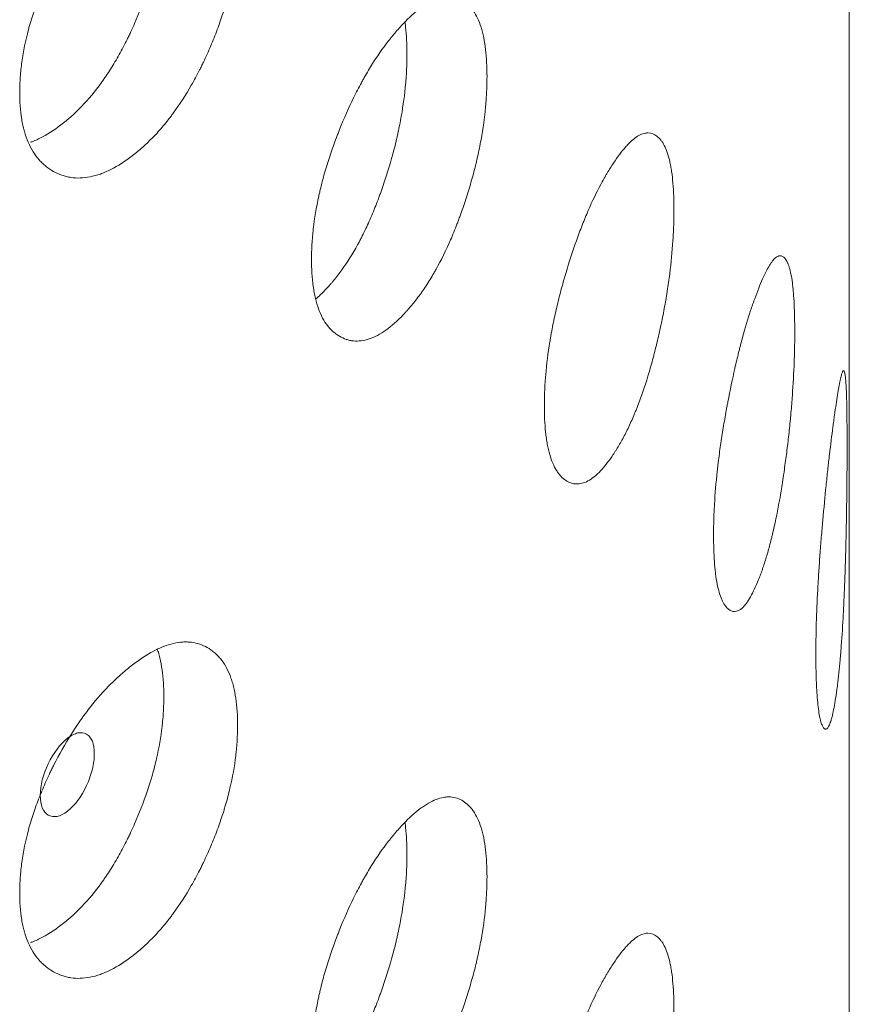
# Model space of a CAD drawing. Header units: millimetres. Extents: x 4 to 1188, y 1 to 840.
# Tile 175 of 210: x 974.29 to 976.95, y 213.83 to 216.99. Entities that reach past the tile are written whole.
import ezdxf

# ---------------------------------------------------------------- set-up
doc = ezdxf.new("R2010")
doc.units = ezdxf.units.MM
doc.layers.add('1', color=7, linetype='Continuous')

msp = doc.modelspace()

# ---------------------------------------------------------------- linework, layer by layer
at = {"layer": '1', "color": 154, "linetype": 'Continuous', "lineweight": 13}
msp.add_line((976.9478, 114.1452), (976.9478, 228.5713), dxfattribs=at)
for points, knots in [([(974.9855, 217.2926), (974.9855, 217.2906), (974.9855, 217.2887), (974.9855, 217.2848), (974.9854, 217.2789), (974.9851, 217.265), (974.9842, 217.2449), (974.983, 217.2284), (974.9819, 217.2158), (974.9815, 217.2116), (974.9806, 217.2032), (974.9801, 217.199), (974.9756, 217.161), (974.9695, 217.1265), (974.957, 217.0736), (974.9523, 217.0558), (974.9458, 217.0333), (974.9444, 217.0288), (974.9416, 217.0198), (974.9374, 217.0063), (974.9329, 216.9929), (974.9237, 216.9662), (974.9171, 216.9485), (974.9065, 216.9223), (974.9029, 216.9136), (974.8955, 216.8962), (974.8917, 216.8876), (974.884, 216.8704), (974.88, 216.8618), (974.8739, 216.849), (974.8718, 216.8447), (974.8677, 216.8363), (974.8656, 216.8321), (974.855, 216.8112), (974.8462, 216.7949), (974.819, 216.7473), (974.7997, 216.7172), (974.7763, 216.6855), (974.7737, 216.682), (974.7685, 216.6751), (974.7606, 216.665), (974.7526, 216.6552), (974.7366, 216.6362), (974.7258, 216.6242), (974.7038, 216.6016), (974.6927, 216.5909), (974.6758, 216.5759), (974.6702, 216.571), (974.6616, 216.564), (974.6588, 216.5617), (974.653, 216.5571), (974.6502, 216.5549), (974.6245, 216.5352), (974.6017, 216.5205), (974.5677, 216.5034), (974.5565, 216.4985), (974.534, 216.4904), (974.523, 216.4874), (974.4907, 216.481), (974.4651, 216.4803), (974.4409, 216.4852), (974.4314, 216.4876), (974.4267, 216.489), (974.4128, 216.4938), (974.404, 216.4978), (974.387, 216.5072), (974.3788, 216.5127), (974.3671, 216.522), (974.3614, 216.5269), (974.356, 216.5324), (974.3524, 216.5361), (974.3506, 216.538), (974.335, 216.5557), (974.3233, 216.5744), (974.3093, 216.6069), (974.3042, 216.6214), (974.3, 216.6371), (974.2984, 216.6435), (974.2976, 216.6468), (974.2955, 216.6566), (974.2942, 216.6633), (974.2885, 216.6974), (974.286, 216.734), (974.2868, 216.7732), (974.2873, 216.7891), (974.2878, 216.7972), (974.2895, 216.8215), (974.2912, 216.8379), (974.2981, 216.8879), (974.305, 216.9222), (974.3158, 216.9618), (974.317, 216.9663), (974.3195, 216.9751), (974.3235, 216.9883), (974.3277, 217.0015), (974.3365, 217.0278), (974.3429, 217.0452), (974.3566, 217.0799), (974.3639, 217.0972), (974.3756, 217.123), (974.3796, 217.1316), (974.3858, 217.1444), (974.3879, 217.1487), (974.3921, 217.1572), (974.3942, 217.1615), (974.4135, 217.1995), (974.4317, 217.2321), (974.4611, 217.279), (974.4712, 217.2942), (974.4843, 217.3129), (974.4869, 217.3166), (974.4922, 217.3239), (974.4949, 217.3275), (974.5028, 217.3382), (974.5082, 217.3452), (974.5351, 217.3793), (974.5572, 217.4041), (974.5854, 217.4321), (974.5939, 217.4403), (974.6025, 217.4482), (974.6083, 217.4534), (974.6111, 217.4559), (974.6255, 217.4685), (974.6369, 217.4778), (974.6709, 217.5039), (974.6934, 217.5188), (974.7184, 217.5321), (974.7212, 217.5335), (974.7267, 217.5362), (974.735, 217.5402), (974.7538, 217.5482), (974.7799, 217.5564), (974.8047, 217.5601), (974.8214, 217.5604), (974.8285, 217.56), (974.8331, 217.5596), (974.8354, 217.5593), (974.856, 217.5567), (974.8728, 217.5508), (974.896, 217.5377), (974.9034, 217.5326), (974.9123, 217.5252), (974.914, 217.5237), (974.9174, 217.5205), (974.9225, 217.5157), (974.9273, 217.5104), (974.9426, 217.4918), (974.953, 217.4738), (974.9634, 217.447), (974.9653, 217.4414), (974.969, 217.4299), (974.9706, 217.4239), (974.9752, 217.4057), (974.9777, 217.3929), (974.9837, 217.3527), (974.9855, 217.3237), (974.9855, 217.2926)], [0, 0, 0, 0, 0.001953, 0.001953, 0.003906, 0.007813, 0.015625, 0.023438, 0.023438, 0.027344, 0.027344, 0.03125, 0.03125, 0.0625, 0.0625, 0.078125, 0.078125, 0.082031, 0.082031, 0.085937, 0.09375, 0.09375, 0.109375, 0.109375, 0.117187, 0.117187, 0.125, 0.125, 0.132812, 0.132812, 0.136719, 0.136719, 0.140625, 0.140625, 0.15625, 0.15625, 0.1875, 0.1875, 0.191406, 0.191406, 0.195312, 0.203125, 0.203125, 0.21875, 0.21875, 0.234375, 0.234375, 0.242187, 0.242187, 0.246094, 0.246094, 0.25, 0.25, 0.28125, 0.28125, 0.296875, 0.296875, 0.3125, 0.3125, 0.34375, 0.351562, 0.351562, 0.359375, 0.359375, 0.375, 0.375, 0.390625, 0.390625, 0.398437, 0.402344, 0.402344, 0.40625, 0.40625, 0.4375, 0.4375, 0.453125, 0.457031, 0.457031, 0.460937, 0.460937, 0.46875, 0.46875, 0.5, 0.507812, 0.507812, 0.515625, 0.515625, 0.53125, 0.53125, 0.5625, 0.5625, 0.566406, 0.566406, 0.570312, 0.578125, 0.578125, 0.59375, 0.59375, 0.609375, 0.609375, 0.617187, 0.617187, 0.621094, 0.621094, 0.625, 0.625, 0.65625, 0.65625, 0.671875, 0.671875, 0.675781, 0.675781, 0.679687, 0.679687, 0.6875, 0.6875, 0.71875, 0.71875, 0.726562, 0.730469, 0.730469, 0.734375, 0.734375, 0.75, 0.75, 0.78125, 0.78125, 0.785156, 0.785156, 0.789062, 0.796875, 0.8125, 0.828125, 0.835937, 0.839844, 0.839844, 0.84375, 0.84375, 0.875, 0.875, 0.890625, 0.890625, 0.894531, 0.894531, 0.898437, 0.90625, 0.90625, 0.9375, 0.9375, 0.945312, 0.945312, 0.953125, 0.953125, 0.96875, 0.96875, 1, 1, 1, 1]), ([(974.7489, 217.385), (974.7489, 217.3831), (974.7489, 217.3812), (974.7488, 217.3773), (974.7488, 217.3715), (974.7485, 217.3578), (974.7477, 217.3379), (974.7465, 217.3217), (974.7454, 217.3093), (974.745, 217.3052), (974.7442, 217.2969), (974.7438, 217.2928), (974.7394, 217.2553), (974.7336, 217.2213), (974.7217, 217.1691), (974.7172, 217.1516), (974.7109, 217.1294), (974.7096, 217.125), (974.707, 217.116), (974.7029, 217.1027), (974.6986, 217.0895), (974.6837, 217.0454), (974.6701, 217.0108), (974.6513, 216.9681), (974.6474, 216.9596), (974.6415, 216.9468), (974.6395, 216.9426), (974.6354, 216.9342), (974.6334, 216.93), (974.6231, 216.9093), (974.606, 216.8768), (974.5831, 216.8382), (974.5662, 216.8124), (974.5587, 216.8016), (974.5537, 216.7944), (974.5512, 216.7908), (974.5283, 216.7593), (974.5072, 216.7341), (974.4748, 216.7003), (974.461, 216.6871), (974.4471, 216.6748), (974.4415, 216.67), (974.4386, 216.6676), (974.4302, 216.6606), (974.4246, 216.6561), (974.3964, 216.6346), (974.3739, 216.6202), (974.346, 216.6064), (974.3404, 216.6038), (974.332, 216.6003), (974.3292, 216.5992), (974.3247, 216.5974), (974.3229, 216.5968), (974.3212, 216.5962)], [0, 0, 0, 0, 0.006611, 0.006611, 0.013222, 0.026444, 0.052888, 0.079331, 0.079331, 0.092553, 0.092553, 0.105775, 0.105775, 0.211551, 0.211551, 0.264438, 0.264438, 0.27766, 0.27766, 0.290882, 0.317326, 0.317326, 0.423101, 0.423101, 0.449545, 0.449545, 0.462767, 0.462767, 0.475989, 0.475989, 0.528877, 0.581764, 0.608208, 0.62143, 0.62143, 0.634652, 0.634652, 0.740427, 0.740427, 0.793315, 0.806537, 0.806537, 0.819759, 0.819759, 0.846203, 0.846203, 0.951978, 0.951978, 0.978422, 0.978422, 0.991644, 0.991644, 1, 1, 1, 1]), ([(975.7856, 216.8073), (975.7856, 216.8054), (975.7856, 216.8034), (975.7855, 216.7995), (975.7855, 216.7936), (975.7853, 216.7797), (975.7846, 216.7595), (975.7836, 216.7429), (975.7827, 216.7303), (975.7824, 216.7261), (975.7817, 216.7176), (975.7813, 216.7133), (975.7778, 216.675), (975.773, 216.64), (975.7632, 216.5862), (975.7595, 216.5681), (975.7543, 216.5451), (975.7533, 216.5405), (975.7511, 216.5313), (975.7478, 216.5175), (975.7442, 216.5038), (975.7369, 216.4764), (975.7317, 216.4583), (975.7234, 216.4313), (975.7206, 216.4223), (975.7147, 216.4044), (975.7117, 216.3955), (975.7056, 216.3777), (975.7024, 216.3689), (975.6976, 216.3556), (975.6959, 216.3512), (975.6927, 216.3425), (975.691, 216.3381), (975.6826, 216.3165), (975.6757, 216.2995), (975.6541, 216.2499), (975.6387, 216.2185), (975.6201, 216.1851), (975.618, 216.1814), (975.6138, 216.1741), (975.6075, 216.1634), (975.6011, 216.1531), (975.5883, 216.1329), (975.5796, 216.1201), (975.562, 216.0959), (975.5531, 216.0844), (975.5396, 216.0681), (975.535, 216.0629), (975.5282, 216.0552), (975.5259, 216.0527), (975.5213, 216.0477), (975.519, 216.0453), (975.4983, 216.0237), (975.4799, 216.0073), (975.4524, 215.9877), (975.4433, 215.982), (975.425, 215.9723), (975.4161, 215.9684), (975.3899, 215.9597), (975.369, 215.9572), (975.3493, 215.9602), (975.3415, 215.9619), (975.3377, 215.963), (975.3264, 215.9668), (975.3191, 215.9701), (975.3052, 215.9783), (975.2985, 215.9832), (975.2889, 215.9916), (975.2843, 215.9962), (975.2798, 216.0012), (975.2768, 216.0046), (975.2754, 216.0064), (975.2626, 216.023), (975.253, 216.0408), (975.2415, 216.0723), (975.2372, 216.0864), (975.2338, 216.1018), (975.2325, 216.1081), (975.2319, 216.1113), (975.2301, 216.121), (975.229, 216.1276), (975.2244, 216.1613), (975.2223, 216.1977), (975.2229, 216.2369), (975.2234, 216.2529), (975.2237, 216.261), (975.2251, 216.2854), (975.2265, 216.302), (975.2322, 216.3525), (975.2379, 216.3872), (975.2468, 216.4277), (975.2478, 216.4322), (975.2499, 216.4412), (975.2531, 216.4548), (975.2565, 216.4682), (975.2638, 216.4952), (975.269, 216.5131), (975.2803, 216.5488), (975.2863, 216.5666), (975.2959, 216.5933), (975.2992, 216.6021), (975.3042, 216.6154), (975.3059, 216.6199), (975.3094, 216.6287), (975.3111, 216.6331), (975.3269, 216.6725), (975.3418, 216.7065), (975.3658, 216.7555), (975.374, 216.7715), (975.3847, 216.7911), (975.3868, 216.795), (975.3911, 216.8027), (975.3933, 216.8065), (975.3997, 216.8178), (975.4041, 216.8252), (975.4259, 216.8613), (975.4439, 216.8876), (975.4667, 216.9178), (975.4736, 216.9266), (975.4805, 216.9351), (975.4852, 216.9407), (975.4875, 216.9435), (975.499, 216.9571), (975.5082, 216.9672), (975.5357, 216.9958), (975.5537, 217.0123), (975.5738, 217.0274), (975.576, 217.0291), (975.5804, 217.0322), (975.587, 217.0367), (975.6021, 217.0462), (975.6229, 217.0562), (975.6427, 217.0617), (975.656, 217.0632), (975.6616, 217.0633), (975.6653, 217.0633), (975.6671, 217.0632), (975.6835, 217.062), (975.6967, 217.0574), (975.7151, 217.046), (975.721, 217.0414), (975.7279, 217.0346), (975.7293, 217.0332), (975.732, 217.0303), (975.736, 217.0258), (975.7397, 217.0209), (975.7518, 217.0034), (975.76, 216.9861), (975.7682, 216.9601), (975.7697, 216.9547), (975.7726, 216.9434), (975.7739, 216.9376), (975.7775, 216.9196), (975.7795, 216.907), (975.7841, 216.8673), (975.7856, 216.8384), (975.7856, 216.8073)], [0, 0, 0, 0, 0.001953, 0.001953, 0.003906, 0.007813, 0.015625, 0.023438, 0.023438, 0.027344, 0.027344, 0.03125, 0.03125, 0.0625, 0.0625, 0.078125, 0.078125, 0.082031, 0.082031, 0.085938, 0.09375, 0.09375, 0.109375, 0.109375, 0.117188, 0.117188, 0.125, 0.125, 0.132813, 0.132813, 0.136719, 0.136719, 0.140625, 0.140625, 0.15625, 0.15625, 0.1875, 0.1875, 0.191406, 0.191406, 0.195312, 0.203125, 0.203125, 0.21875, 0.21875, 0.234375, 0.234375, 0.242187, 0.242187, 0.246094, 0.246094, 0.25, 0.25, 0.28125, 0.28125, 0.296875, 0.296875, 0.3125, 0.3125, 0.34375, 0.351562, 0.351562, 0.359375, 0.359375, 0.375, 0.375, 0.390625, 0.390625, 0.398437, 0.402344, 0.402344, 0.40625, 0.40625, 0.4375, 0.4375, 0.453125, 0.457031, 0.457031, 0.460937, 0.460937, 0.46875, 0.46875, 0.5, 0.507812, 0.507812, 0.515625, 0.515625, 0.53125, 0.53125, 0.5625, 0.5625, 0.566406, 0.566406, 0.570313, 0.578125, 0.578125, 0.59375, 0.59375, 0.609375, 0.609375, 0.617188, 0.617188, 0.621094, 0.621094, 0.625, 0.625, 0.65625, 0.65625, 0.671875, 0.671875, 0.675781, 0.675781, 0.679687, 0.679687, 0.6875, 0.6875, 0.71875, 0.71875, 0.726562, 0.730469, 0.730469, 0.734375, 0.734375, 0.75, 0.75, 0.78125, 0.78125, 0.785156, 0.785156, 0.789062, 0.796875, 0.8125, 0.828125, 0.835937, 0.839844, 0.839844, 0.84375, 0.84375, 0.875, 0.875, 0.890625, 0.890625, 0.894531, 0.894531, 0.898437, 0.90625, 0.90625, 0.9375, 0.9375, 0.945312, 0.945312, 0.953125, 0.953125, 0.96875, 0.96875, 1, 1, 1, 1]), ([(975.5228, 216.9796), (975.5234, 216.9749), (975.524, 216.9702), (975.5275, 216.9391), (975.5289, 216.9105), (975.5289, 216.8798)], [0, 0, 0, 0, 0.155049, 0.155049, 1, 1, 1, 1]), ([(975.5289, 216.8798), (975.5289, 216.8779), (975.5289, 216.8759), (975.5289, 216.8721), (975.5288, 216.8662), (975.5286, 216.8526), (975.5279, 216.8326), (975.527, 216.8163), (975.5262, 216.8039), (975.5259, 216.7997), (975.5252, 216.7914), (975.5249, 216.7872), (975.5215, 216.7494), (975.5169, 216.7149), (975.5076, 216.662), (975.504, 216.6441), (975.4991, 216.6214), (975.4981, 216.6169), (975.496, 216.6078), (975.4928, 216.5942), (975.4894, 216.5806), (975.4777, 216.5355), (975.4669, 216.4999), (975.452, 216.4558), (975.449, 216.447), (975.4443, 216.4338), (975.4427, 216.4295), (975.4395, 216.4208), (975.4379, 216.4164), (975.4297, 216.3949), (975.4162, 216.3612), (975.398, 216.321), (975.3845, 216.2939), (975.3785, 216.2826), (975.3745, 216.275), (975.3725, 216.2713), (975.3543, 216.238), (975.3375, 216.2114), (975.3114, 216.1752), (975.3004, 216.161), (975.2892, 216.1477), (975.2847, 216.1424), (975.2824, 216.1399), (975.2756, 216.1322), (975.2711, 216.1273), (975.2566, 216.1123), (975.2467, 216.1028), (975.2368, 216.0942)], [0, 0, 0, 0, 0.007312, 0.007312, 0.014623, 0.029247, 0.058493, 0.08774, 0.08774, 0.102363, 0.102363, 0.116986, 0.116986, 0.233973, 0.233973, 0.292466, 0.292466, 0.307089, 0.307089, 0.321713, 0.350959, 0.350959, 0.467946, 0.467946, 0.497192, 0.497192, 0.511816, 0.511816, 0.526439, 0.526439, 0.584932, 0.643425, 0.672672, 0.687295, 0.687295, 0.701919, 0.701919, 0.818905, 0.818905, 0.877398, 0.892022, 0.892022, 0.906645, 0.906645, 0.935891, 0.935891, 1, 1, 1, 1]), ([(976.3852, 216.3786), (976.3852, 216.3767), (976.3852, 216.3747), (976.3852, 216.3708), (976.3852, 216.3649), (976.385, 216.351), (976.3845, 216.3307), (976.3838, 216.3141), (976.3832, 216.3014), (976.383, 216.2972), (976.3825, 216.2886), (976.3822, 216.2844), (976.3797, 216.2458), (976.3763, 216.2105), (976.3694, 216.156), (976.3668, 216.1376), (976.3631, 216.1143), (976.3623, 216.1096), (976.3608, 216.1002), (976.3584, 216.0862), (976.3559, 216.0722), (976.3507, 216.0444), (976.347, 216.0259), (976.3411, 215.9983), (976.3391, 215.9891), (976.3349, 215.9708), (976.3327, 215.9617), (976.3283, 215.9435), (976.3261, 215.9344), (976.3226, 215.9208), (976.3214, 215.9163), (976.3191, 215.9073), (976.3179, 215.9029), (976.3119, 215.8806), (976.3069, 215.8632), (976.2913, 215.8121), (976.2802, 215.7796), (976.2666, 215.7449), (976.2651, 215.7411), (976.2621, 215.7335), (976.2575, 215.7223), (976.2529, 215.7116), (976.2435, 215.6905), (976.2372, 215.6771), (976.2243, 215.6517), (976.2177, 215.6396), (976.2077, 215.6223), (976.2044, 215.6167), (976.1993, 215.6086), (976.1976, 215.6059), (976.1942, 215.6006), (976.1925, 215.598), (976.1773, 215.575), (976.1636, 215.5573), (976.1432, 215.5358), (976.1364, 215.5294), (976.1227, 215.5184), (976.1161, 215.5139), (976.0964, 215.5033), (976.0807, 215.4993), (976.0658, 215.501), (976.0599, 215.5021), (976.057, 215.5029), (976.0485, 215.5059), (976.043, 215.5088), (976.0324, 215.5159), (976.0273, 215.5203), (976.0201, 215.5281), (976.0165, 215.5323), (976.0131, 215.537), (976.0108, 215.5403), (976.0097, 215.5419), (976, 215.5575), (975.9926, 215.5747), (975.9838, 215.6054), (975.9806, 215.6192), (975.978, 215.6344), (975.977, 215.6405), (975.9765, 215.6437), (975.9751, 215.6532), (975.9743, 215.6598), (975.9708, 215.6931), (975.9692, 215.7294), (975.9696, 215.7687), (975.97, 215.7847), (975.9703, 215.7928), (975.9714, 215.8174), (975.9724, 215.834), (975.9768, 215.8849), (975.9812, 215.9201), (975.9879, 215.9612), (975.9887, 215.9658), (975.9903, 215.9749), (975.9927, 215.9887), (975.9954, 216.0024), (976.0009, 216.0298), (976.0049, 216.0481), (976.0135, 216.0846), (976.0181, 216.1029), (976.0253, 216.1302), (976.0278, 216.1393), (976.0317, 216.153), (976.033, 216.1575), (976.0356, 216.1666), (976.0369, 216.1711), (976.0489, 216.2117), (976.0602, 216.2467), (976.0782, 216.2974), (976.0844, 216.314), (976.0925, 216.3344), (976.0941, 216.3384), (976.0973, 216.3464), (976.0989, 216.3504), (976.1038, 216.3621), (976.107, 216.3698), (976.1234, 216.4074), (976.1368, 216.4351), (976.1538, 216.4668), (976.1589, 216.4761), (976.1641, 216.4851), (976.1675, 216.4911), (976.1692, 216.494), (976.1778, 216.5084), (976.1846, 216.5192), (976.2049, 216.5497), (976.2182, 216.5675), (976.2329, 216.584), (976.2345, 216.5858), (976.2377, 216.5893), (976.2425, 216.5943), (976.2536, 216.6047), (976.2687, 216.6162), (976.283, 216.6231), (976.2927, 216.6255), (976.2967, 216.626), (976.2994, 216.6263), (976.3007, 216.6263), (976.3125, 216.6262), (976.322, 216.6225), (976.3352, 216.6124), (976.3393, 216.6082), (976.3443, 216.602), (976.3453, 216.6007), (976.3472, 216.5979), (976.3501, 216.5937), (976.3527, 216.589), (976.3613, 216.5724), (976.3671, 216.5557), (976.3729, 216.5302), (976.374, 216.5249), (976.376, 216.5138), (976.377, 216.5081), (976.3795, 216.4904), (976.3809, 216.4779), (976.3842, 216.4385), (976.3852, 216.4097), (976.3852, 216.3786)], [0, 0, 0, 0, 0.001953, 0.001953, 0.003906, 0.007812, 0.015625, 0.023437, 0.023437, 0.027344, 0.027344, 0.03125, 0.03125, 0.0625, 0.0625, 0.078125, 0.078125, 0.082031, 0.082031, 0.085937, 0.09375, 0.09375, 0.109375, 0.109375, 0.117187, 0.117187, 0.125, 0.125, 0.132812, 0.132812, 0.136719, 0.136719, 0.140625, 0.140625, 0.15625, 0.15625, 0.1875, 0.1875, 0.191406, 0.191406, 0.195312, 0.203125, 0.203125, 0.21875, 0.21875, 0.234375, 0.234375, 0.242187, 0.242187, 0.246094, 0.246094, 0.25, 0.25, 0.28125, 0.28125, 0.296875, 0.296875, 0.3125, 0.3125, 0.34375, 0.351562, 0.351562, 0.359375, 0.359375, 0.375, 0.375, 0.390625, 0.390625, 0.398437, 0.402344, 0.402344, 0.40625, 0.40625, 0.4375, 0.4375, 0.453125, 0.457031, 0.457031, 0.460937, 0.460937, 0.46875, 0.46875, 0.5, 0.507812, 0.507812, 0.515625, 0.515625, 0.53125, 0.53125, 0.5625, 0.5625, 0.566406, 0.566406, 0.570312, 0.578125, 0.578125, 0.59375, 0.59375, 0.609375, 0.609375, 0.617187, 0.617187, 0.621094, 0.621094, 0.625, 0.625, 0.65625, 0.65625, 0.671875, 0.671875, 0.675781, 0.675781, 0.679687, 0.679687, 0.6875, 0.6875, 0.71875, 0.71875, 0.726562, 0.730469, 0.730469, 0.734375, 0.734375, 0.75, 0.75, 0.78125, 0.78125, 0.785156, 0.785156, 0.789062, 0.796875, 0.8125, 0.828125, 0.835937, 0.839844, 0.839844, 0.84375, 0.84375, 0.875, 0.875, 0.890625, 0.890625, 0.894531, 0.894531, 0.898437, 0.90625, 0.90625, 0.9375, 0.9375, 0.945312, 0.945312, 0.953125, 0.953125, 0.96875, 0.96875, 1, 1, 1, 1]), ([(976.7728, 215.9898), (976.7728, 215.9879), (976.7728, 215.9859), (976.7727, 215.982), (976.7727, 215.9761), (976.7726, 215.9622), (976.7724, 215.9419), (976.772, 215.9252), (976.7716, 215.9125), (976.7715, 215.9082), (976.7712, 215.8997), (976.7711, 215.8954), (976.7697, 215.8566), (976.7677, 215.8211), (976.7638, 215.7662), (976.7623, 215.7477), (976.7602, 215.7241), (976.7598, 215.7194), (976.7589, 215.7099), (976.7576, 215.6957), (976.7561, 215.6816), (976.7531, 215.6534), (976.751, 215.6347), (976.7476, 215.6067), (976.7464, 215.5974), (976.7439, 215.5789), (976.7427, 215.5696), (976.7401, 215.5511), (976.7388, 215.5419), (976.7368, 215.5281), (976.7361, 215.5235), (976.7347, 215.5143), (976.734, 215.5098), (976.7305, 215.4872), (976.7275, 215.4694), (976.7183, 215.4173), (976.7116, 215.3841), (976.7034, 215.3485), (976.7025, 215.3446), (976.7007, 215.3369), (976.6979, 215.3254), (976.6951, 215.3143), (976.6894, 215.2926), (976.6855, 215.2788), (976.6775, 215.2525), (976.6735, 215.24), (976.6673, 215.2221), (976.6652, 215.2163), (976.662, 215.2078), (976.661, 215.205), (976.6589, 215.1995), (976.6578, 215.1968), (976.6482, 215.1728), (976.6396, 215.1542), (976.6266, 215.1313), (976.6222, 215.1245), (976.6135, 215.1126), (976.6092, 215.1077), (976.5965, 215.0958), (976.5862, 215.0907), (976.5765, 215.0914), (976.5726, 215.0921), (976.5707, 215.0927), (976.565, 215.0951), (976.5614, 215.0976), (976.5544, 215.1041), (976.551, 215.1081), (976.5462, 215.1154), (976.5438, 215.1194), (976.5416, 215.1238), (976.5401, 215.1269), (976.5393, 215.1285), (976.5328, 215.1435), (976.5279, 215.1601), (976.522, 215.1902), (976.5198, 215.2038), (976.518, 215.2188), (976.5173, 215.2249), (976.517, 215.228), (976.5161, 215.2375), (976.5156, 215.244), (976.5132, 215.2771), (976.5121, 215.3133), (976.5124, 215.3526), (976.5126, 215.3686), (976.5128, 215.3767), (976.5136, 215.4014), (976.5143, 215.4181), (976.5172, 215.4693), (976.5202, 215.5047), (976.5247, 215.5463), (976.5252, 215.5509), (976.5263, 215.5602), (976.5279, 215.5741), (976.5297, 215.588), (976.5334, 215.6159), (976.5361, 215.6344), (976.5418, 215.6715), (976.5449, 215.69), (976.5497, 215.7179), (976.5514, 215.7271), (976.5539, 215.7411), (976.5548, 215.7457), (976.5565, 215.755), (976.5574, 215.7596), (976.5653, 215.8009), (976.5728, 215.8367), (976.5846, 215.8886), (976.5887, 215.9057), (976.5939, 215.9265), (976.5949, 215.9307), (976.597, 215.9389), (976.5981, 215.943), (976.6012, 215.955), (976.6033, 215.9629), (976.6139, 216.0017), (976.6225, 216.0302), (976.6334, 216.0631), (976.6366, 216.0727), (976.6399, 216.0821), (976.6421, 216.0882), (976.6431, 216.0912), (976.6486, 216.1062), (976.6528, 216.1175), (976.6655, 216.1493), (976.6738, 216.168), (976.6828, 216.1854), (976.6838, 216.1873), (976.6858, 216.191), (976.6888, 216.1963), (976.6955, 216.2075), (976.7047, 216.22), (976.7133, 216.2278), (976.7191, 216.2308), (976.7215, 216.2316), (976.723, 216.232), (976.7238, 216.2321), (976.7308, 216.2328), (976.7364, 216.2297), (976.7441, 216.2204), (976.7465, 216.2166), (976.7494, 216.2106), (976.75, 216.2093), (976.7511, 216.2068), (976.7527, 216.2027), (976.7543, 216.1982), (976.7592, 216.1821), (976.7625, 216.1658), (976.7658, 216.1407), (976.7664, 216.1354), (976.7676, 216.1245), (976.7681, 216.1188), (976.7695, 216.1012), (976.7703, 216.0888), (976.7722, 216.0497), (976.7727, 216.0209), (976.7728, 215.9898)], [0, 0, 0, 0, 0.001953, 0.001953, 0.003906, 0.007813, 0.015625, 0.023437, 0.023437, 0.027344, 0.027344, 0.03125, 0.03125, 0.0625, 0.0625, 0.078125, 0.078125, 0.082031, 0.082031, 0.085938, 0.09375, 0.09375, 0.109375, 0.109375, 0.117188, 0.117188, 0.125, 0.125, 0.132813, 0.132813, 0.136719, 0.136719, 0.140625, 0.140625, 0.15625, 0.15625, 0.1875, 0.1875, 0.191406, 0.191406, 0.195313, 0.203125, 0.203125, 0.21875, 0.21875, 0.234375, 0.234375, 0.242188, 0.242188, 0.246094, 0.246094, 0.25, 0.25, 0.28125, 0.28125, 0.296875, 0.296875, 0.3125, 0.3125, 0.34375, 0.351563, 0.351563, 0.359375, 0.359375, 0.375, 0.375, 0.390625, 0.390625, 0.398438, 0.402344, 0.402344, 0.40625, 0.40625, 0.4375, 0.4375, 0.453125, 0.457031, 0.457031, 0.460938, 0.460938, 0.46875, 0.46875, 0.5, 0.507813, 0.507813, 0.515625, 0.515625, 0.53125, 0.53125, 0.5625, 0.5625, 0.566406, 0.566406, 0.570313, 0.578125, 0.578125, 0.59375, 0.59375, 0.609375, 0.609375, 0.617188, 0.617188, 0.621094, 0.621094, 0.625, 0.625, 0.65625, 0.65625, 0.671875, 0.671875, 0.675781, 0.675781, 0.679688, 0.679688, 0.6875, 0.6875, 0.71875, 0.71875, 0.726563, 0.730469, 0.730469, 0.734375, 0.734375, 0.75, 0.75, 0.78125, 0.78125, 0.785156, 0.785156, 0.789062, 0.796875, 0.8125, 0.828125, 0.835937, 0.839844, 0.839844, 0.84375, 0.84375, 0.875, 0.875, 0.890625, 0.890625, 0.894531, 0.894531, 0.898437, 0.90625, 0.90625, 0.9375, 0.9375, 0.945312, 0.945312, 0.953125, 0.953125, 0.96875, 0.96875, 1, 1, 1, 1]), ([(976.9406, 215.6235), (976.9406, 215.6216), (976.9406, 215.6196), (976.9406, 215.6157), (976.9406, 215.6098), (976.9406, 215.5959), (976.9406, 215.5756), (976.9405, 215.5588), (976.9404, 215.5461), (976.9404, 215.5418), (976.9403, 215.5333), (976.9403, 215.529), (976.94, 215.4902), (976.9396, 215.4545), (976.9387, 215.3995), (976.9384, 215.3808), (976.9379, 215.3572), (976.9378, 215.3524), (976.9376, 215.3429), (976.9373, 215.3286), (976.937, 215.3144), (976.9362, 215.2861), (976.9357, 215.2673), (976.9348, 215.2391), (976.9345, 215.2298), (976.9339, 215.2111), (976.9336, 215.2018), (976.9329, 215.1831), (976.9325, 215.1739), (976.932, 215.1599), (976.9318, 215.1553), (976.9314, 215.1461), (976.9312, 215.1415), (976.9302, 215.1187), (976.9294, 215.1008), (976.9266, 215.0482), (976.9246, 215.0146), (976.9219, 214.9786), (976.9216, 214.9747), (976.921, 214.9668), (976.9201, 214.9552), (976.9191, 214.9439), (976.9172, 214.922), (976.9158, 214.908), (976.913, 214.8812), (976.9115, 214.8685), (976.9092, 214.8503), (976.9084, 214.8443), (976.9073, 214.8356), (976.9069, 214.8328), (976.906, 214.8272), (976.9056, 214.8244), (976.902, 214.7998), (976.8985, 214.7808), (976.8932, 214.7571), (976.8914, 214.7501), (976.8877, 214.7377), (976.8858, 214.7325), (976.8803, 214.7199), (976.8757, 214.7142), (976.8713, 214.7143), (976.8695, 214.7148), (976.8686, 214.7153), (976.866, 214.7174), (976.8643, 214.7196), (976.861, 214.7257), (976.8594, 214.7295), (976.8571, 214.7365), (976.856, 214.7404), (976.8549, 214.7447), (976.8542, 214.7477), (976.8538, 214.7493), (976.8507, 214.7638), (976.8483, 214.7802), (976.8453, 214.8099), (976.8443, 214.8234), (976.8434, 214.8383), (976.843, 214.8443), (976.8429, 214.8474), (976.8424, 214.8568), (976.8422, 214.8633), (976.841, 214.8963), (976.8404, 214.9324), (976.8406, 214.9717), (976.8407, 214.9877), (976.8408, 214.9959), (976.8412, 215.0205), (976.8415, 215.0373), (976.843, 215.0887), (976.8444, 215.1243), (976.8467, 215.1661), (976.8469, 215.1708), (976.8475, 215.1802), (976.8483, 215.1942), (976.8491, 215.2082), (976.851, 215.2362), (976.8523, 215.2549), (976.855, 215.2924), (976.8565, 215.3111), (976.8588, 215.3392), (976.8596, 215.3486), (976.8608, 215.3627), (976.8612, 215.3673), (976.862, 215.3767), (976.8624, 215.3814), (976.8662, 215.4232), (976.8696, 215.4594), (976.875, 215.5121), (976.8768, 215.5293), (976.8791, 215.5505), (976.8796, 215.5547), (976.8805, 215.563), (976.881, 215.5672), (976.8824, 215.5794), (976.8833, 215.5874), (976.8879, 215.6268), (976.8915, 215.6558), (976.896, 215.6893), (976.8973, 215.6991), (976.8986, 215.7087), (976.8995, 215.7149), (976.8999, 215.718), (976.9021, 215.7333), (976.9037, 215.7448), (976.9086, 215.7774), (976.9117, 215.7965), (976.9149, 215.8144), (976.9152, 215.8164), (976.9159, 215.8202), (976.917, 215.8256), (976.9193, 215.8372), (976.9223, 215.8502), (976.9251, 215.8585), (976.9268, 215.8618), (976.9276, 215.8627), (976.928, 215.8631), (976.9283, 215.8633), (976.9303, 215.8644), (976.9319, 215.8616), (976.934, 215.8527), (976.9346, 215.8489), (976.9353, 215.8431), (976.9355, 215.8419), (976.9357, 215.8394), (976.9361, 215.8354), (976.9365, 215.831), (976.9377, 215.8151), (976.9385, 215.7989), (976.9392, 215.774), (976.9393, 215.7688), (976.9396, 215.7579), (976.9397, 215.7522), (976.94, 215.7348), (976.9401, 215.7224), (976.9405, 215.6833), (976.9406, 215.6546), (976.9406, 215.6235)], [0, 0, 0, 0, 0.001953, 0.001953, 0.003906, 0.007812, 0.015625, 0.023437, 0.023437, 0.027344, 0.027344, 0.03125, 0.03125, 0.0625, 0.0625, 0.078125, 0.078125, 0.082031, 0.082031, 0.085937, 0.09375, 0.09375, 0.109375, 0.109375, 0.117187, 0.117187, 0.125, 0.125, 0.132812, 0.132812, 0.136719, 0.136719, 0.140625, 0.140625, 0.15625, 0.15625, 0.1875, 0.1875, 0.191406, 0.191406, 0.195312, 0.203125, 0.203125, 0.21875, 0.21875, 0.234375, 0.234375, 0.242187, 0.242187, 0.246094, 0.246094, 0.25, 0.25, 0.28125, 0.28125, 0.296875, 0.296875, 0.3125, 0.3125, 0.34375, 0.351562, 0.351562, 0.359375, 0.359375, 0.375, 0.375, 0.390625, 0.390625, 0.398437, 0.402344, 0.402344, 0.40625, 0.40625, 0.4375, 0.4375, 0.453125, 0.457031, 0.457031, 0.460937, 0.460937, 0.46875, 0.46875, 0.5, 0.507812, 0.507812, 0.515625, 0.515625, 0.53125, 0.53125, 0.5625, 0.5625, 0.566406, 0.566406, 0.570312, 0.578125, 0.578125, 0.59375, 0.59375, 0.609375, 0.609375, 0.617187, 0.617187, 0.621094, 0.621094, 0.625, 0.625, 0.65625, 0.65625, 0.671875, 0.671875, 0.675781, 0.675781, 0.679687, 0.679687, 0.6875, 0.6875, 0.71875, 0.71875, 0.726562, 0.730469, 0.730469, 0.734375, 0.734375, 0.75, 0.75, 0.78125, 0.78125, 0.785156, 0.785156, 0.789062, 0.796875, 0.8125, 0.828125, 0.835937, 0.839844, 0.839844, 0.84375, 0.84375, 0.875, 0.875, 0.890625, 0.890625, 0.894531, 0.894531, 0.898437, 0.90625, 0.90625, 0.9375, 0.9375, 0.945312, 0.945312, 0.953125, 0.953125, 0.96875, 0.96875, 1, 1, 1, 1]), ([(974.9855, 214.7265), (974.9855, 214.7245), (974.9855, 214.7226), (974.9855, 214.7186), (974.9854, 214.7127), (974.9851, 214.6989), (974.9842, 214.6787), (974.983, 214.6622), (974.9819, 214.6497), (974.9815, 214.6455), (974.9806, 214.6371), (974.9801, 214.6329), (974.9756, 214.5949), (974.9695, 214.5603), (974.957, 214.5074), (974.9523, 214.4896), (974.9458, 214.4672), (974.9444, 214.4626), (974.9416, 214.4536), (974.9374, 214.4401), (974.9329, 214.4267), (974.9237, 214.4), (974.9171, 214.3824), (974.9065, 214.3561), (974.9029, 214.3474), (974.8955, 214.3301), (974.8917, 214.3214), (974.884, 214.3042), (974.88, 214.2956), (974.8739, 214.2828), (974.8718, 214.2786), (974.8677, 214.2701), (974.8656, 214.2659), (974.855, 214.245), (974.8462, 214.2287), (974.819, 214.1811), (974.7997, 214.1511), (974.7763, 214.1194), (974.7737, 214.1159), (974.7685, 214.109), (974.7606, 214.0988), (974.7526, 214.0891), (974.7366, 214.0701), (974.7258, 214.0581), (974.7038, 214.0355), (974.6927, 214.0248), (974.6758, 214.0098), (974.6702, 214.0049), (974.6616, 213.9978), (974.6588, 213.9955), (974.653, 213.991), (974.6502, 213.9887), (974.6245, 213.9691), (974.6017, 213.9544), (974.5677, 213.9372), (974.5565, 213.9323), (974.534, 213.9243), (974.523, 213.9212), (974.4907, 213.9149), (974.4651, 213.9142), (974.4409, 213.919), (974.4314, 213.9214), (974.4267, 213.9228), (974.4128, 213.9276), (974.404, 213.9317), (974.387, 213.9411), (974.3788, 213.9465), (974.3671, 213.9559), (974.3614, 213.9608), (974.356, 213.9662), (974.3524, 213.97), (974.3506, 213.9719), (974.335, 213.9896), (974.3233, 214.0082), (974.3093, 214.0408), (974.3042, 214.0553), (974.3, 214.071), (974.2984, 214.0774), (974.2976, 214.0806), (974.2955, 214.0905), (974.2942, 214.0972), (974.2885, 214.1313), (974.286, 214.1679), (974.2868, 214.2071), (974.2873, 214.223), (974.2878, 214.2311), (974.2895, 214.2554), (974.2912, 214.2718), (974.2981, 214.3218), (974.305, 214.356), (974.3158, 214.3957), (974.317, 214.4001), (974.3195, 214.409), (974.3235, 214.4222), (974.3277, 214.4354), (974.3365, 214.4617), (974.3429, 214.4791), (974.3566, 214.5138), (974.3639, 214.5311), (974.3756, 214.5569), (974.3796, 214.5654), (974.3858, 214.5783), (974.3879, 214.5826), (974.3921, 214.5911), (974.3942, 214.5953), (974.4135, 214.6334), (974.4317, 214.666), (974.4611, 214.7128), (974.4712, 214.7281), (974.4843, 214.7467), (974.4869, 214.7504), (974.4922, 214.7577), (974.4949, 214.7614), (974.5028, 214.7721), (974.5082, 214.779), (974.5351, 214.8132), (974.5572, 214.8379), (974.5854, 214.866), (974.5939, 214.8742), (974.6025, 214.8821), (974.6083, 214.8873), (974.6111, 214.8898), (974.6255, 214.9024), (974.6369, 214.9117), (974.6709, 214.9378), (974.6934, 214.9527), (974.7184, 214.9659), (974.7212, 214.9674), (974.7267, 214.9701), (974.735, 214.974), (974.7538, 214.9821), (974.7799, 214.9903), (974.8047, 214.994), (974.8214, 214.9942), (974.8285, 214.9938), (974.8331, 214.9935), (974.8354, 214.9932), (974.856, 214.9905), (974.8728, 214.9847), (974.896, 214.9716), (974.9034, 214.9665), (974.9123, 214.9591), (974.914, 214.9576), (974.9174, 214.9544), (974.9225, 214.9495), (974.9273, 214.9442), (974.9426, 214.9256), (974.953, 214.9076), (974.9634, 214.8809), (974.9653, 214.8753), (974.969, 214.8638), (974.9706, 214.8578), (974.9752, 214.8395), (974.9777, 214.8267), (974.9837, 214.7866), (974.9855, 214.7575), (974.9855, 214.7265)], [0, 0, 0, 0, 0.001953, 0.001953, 0.003906, 0.007812, 0.015625, 0.023437, 0.023437, 0.027344, 0.027344, 0.03125, 0.03125, 0.0625, 0.0625, 0.078125, 0.078125, 0.082031, 0.082031, 0.085937, 0.09375, 0.09375, 0.109375, 0.109375, 0.117187, 0.117187, 0.125, 0.125, 0.132812, 0.132812, 0.136719, 0.136719, 0.140625, 0.140625, 0.15625, 0.15625, 0.1875, 0.1875, 0.191406, 0.191406, 0.195312, 0.203125, 0.203125, 0.21875, 0.21875, 0.234375, 0.234375, 0.242187, 0.242187, 0.246094, 0.246094, 0.25, 0.25, 0.28125, 0.28125, 0.296875, 0.296875, 0.3125, 0.3125, 0.34375, 0.351562, 0.351562, 0.359375, 0.359375, 0.375, 0.375, 0.390625, 0.390625, 0.398437, 0.402344, 0.402344, 0.40625, 0.40625, 0.4375, 0.4375, 0.453125, 0.457031, 0.457031, 0.460937, 0.460937, 0.46875, 0.46875, 0.5, 0.507812, 0.507812, 0.515625, 0.515625, 0.53125, 0.53125, 0.5625, 0.5625, 0.566406, 0.566406, 0.570312, 0.578125, 0.578125, 0.59375, 0.59375, 0.609375, 0.609375, 0.617187, 0.617187, 0.621094, 0.621094, 0.625, 0.625, 0.65625, 0.65625, 0.671875, 0.671875, 0.675781, 0.675781, 0.679688, 0.679688, 0.6875, 0.6875, 0.71875, 0.71875, 0.726563, 0.730469, 0.730469, 0.734375, 0.734375, 0.75, 0.75, 0.78125, 0.78125, 0.785156, 0.785156, 0.789063, 0.796875, 0.8125, 0.828125, 0.835938, 0.839844, 0.839844, 0.84375, 0.84375, 0.875, 0.875, 0.890625, 0.890625, 0.894531, 0.894531, 0.898438, 0.90625, 0.90625, 0.9375, 0.9375, 0.945313, 0.945313, 0.953125, 0.953125, 0.96875, 0.96875, 1, 1, 1, 1]), ([(974.7288, 214.9691), (974.7297, 214.9664), (974.7306, 214.9636), (974.7331, 214.9551), (974.7347, 214.9491), (974.7391, 214.9309), (974.7415, 214.9182), (974.7471, 214.8783), (974.7489, 214.8496), (974.7489, 214.8189)], [0, 0, 0, 0, 0.064671, 0.064671, 0.19829, 0.19829, 0.465526, 0.465526, 1, 1, 1, 1]), ([(974.7489, 214.8189), (974.7489, 214.817), (974.7489, 214.815), (974.7488, 214.8112), (974.7488, 214.8053), (974.7485, 214.7917), (974.7477, 214.7718), (974.7465, 214.7556), (974.7454, 214.7432), (974.745, 214.7391), (974.7442, 214.7308), (974.7438, 214.7266), (974.7394, 214.6892), (974.7336, 214.6551), (974.7217, 214.603), (974.7172, 214.5855), (974.7109, 214.5633), (974.7096, 214.5588), (974.707, 214.5499), (974.7029, 214.5366), (974.6986, 214.5233), (974.6837, 214.4793), (974.6701, 214.4446), (974.6513, 214.4019), (974.6474, 214.3934), (974.6415, 214.3807), (974.6395, 214.3765), (974.6354, 214.3681), (974.6334, 214.3639), (974.6231, 214.3431), (974.606, 214.3107), (974.5831, 214.2721), (974.5662, 214.2463), (974.5587, 214.2354), (974.5537, 214.2283), (974.5512, 214.2247), (974.5283, 214.1931), (974.5072, 214.168), (974.4748, 214.1342), (974.461, 214.1209), (974.4471, 214.1087), (974.4415, 214.1038), (974.4386, 214.1015), (974.4302, 214.0945), (974.4246, 214.09), (974.3964, 214.0684), (974.3739, 214.0541), (974.346, 214.0402), (974.3404, 214.0377), (974.332, 214.0342), (974.3292, 214.033), (974.3247, 214.0313), (974.3229, 214.0307), (974.3212, 214.0301)], [0, 0, 0, 0, 0.006611, 0.006611, 0.013222, 0.026444, 0.052888, 0.079331, 0.079331, 0.092553, 0.092553, 0.105775, 0.105775, 0.211551, 0.211551, 0.264438, 0.264438, 0.27766, 0.27766, 0.290882, 0.317326, 0.317326, 0.423101, 0.423101, 0.449545, 0.449545, 0.462767, 0.462767, 0.475989, 0.475989, 0.528877, 0.581764, 0.608208, 0.62143, 0.62143, 0.634652, 0.634652, 0.740427, 0.740427, 0.793315, 0.806537, 0.806537, 0.819759, 0.819759, 0.846203, 0.846203, 0.951978, 0.951978, 0.978422, 0.978422, 0.991644, 0.991644, 1, 1, 1, 1]), ([(974.3525, 214.5019), (974.3525, 214.4858), (974.3546, 214.4725), (974.3631, 214.4516), (974.3695, 214.444), (974.3868, 214.4341), (974.3963, 214.4327), (974.4169, 214.4369), (974.4279, 214.4425), (974.4639, 214.4703), (974.4842, 214.4975), (974.5094, 214.5515), (974.5156, 214.569), (974.5219, 214.5946), (974.5234, 214.6029), (974.5255, 214.6194), (974.526, 214.6274), (974.5259, 214.6517), (974.5239, 214.665), (974.5176, 214.6807), (974.5151, 214.6852), (974.5088, 214.6928), (974.5053, 214.6958), (974.4926, 214.7031), (974.4833, 214.7044), (974.463, 214.7), (974.4521, 214.6944), (974.416, 214.6664), (974.3952, 214.6391), (974.3612, 214.5681), (974.3526, 214.534), (974.3525, 214.5019)], [0, 0, 0, 0, 0.0625, 0.0625, 0.125, 0.125, 0.1875, 0.1875, 0.25, 0.25, 0.375, 0.375, 0.4375, 0.4375, 0.46875, 0.46875, 0.5, 0.5, 0.5625, 0.5625, 0.59375, 0.59375, 0.625, 0.625, 0.6875, 0.6875, 0.75, 0.75, 0.875, 0.875, 1, 1, 1, 1]), ([(975.7856, 214.2412), (975.7856, 214.2392), (975.7856, 214.2373), (975.7855, 214.2334), (975.7855, 214.2275), (975.7853, 214.2136), (975.7846, 214.1934), (975.7836, 214.1768), (975.7827, 214.1642), (975.7824, 214.1599), (975.7817, 214.1515), (975.7813, 214.1472), (975.7778, 214.1089), (975.773, 214.0739), (975.7632, 214.0201), (975.7595, 214.002), (975.7543, 213.979), (975.7533, 213.9744), (975.7511, 213.9652), (975.7478, 213.9514), (975.7442, 213.9376), (975.7369, 213.9103), (975.7317, 213.8922), (975.7234, 213.8652), (975.7206, 213.8562), (975.7147, 213.8383), (975.7117, 213.8294), (975.7056, 213.8116), (975.7024, 213.8027), (975.6976, 213.7895), (975.6959, 213.7851), (975.6927, 213.7763), (975.691, 213.772), (975.6826, 213.7503), (975.6757, 213.7334), (975.6541, 213.6838), (975.6387, 213.6523), (975.6201, 213.6189), (975.618, 213.6153), (975.6138, 213.608), (975.6075, 213.5973), (975.6011, 213.5869), (975.5883, 213.5668), (975.5796, 213.554), (975.562, 213.5298), (975.5531, 213.5183), (975.5396, 213.502), (975.535, 213.4967), (975.5282, 213.4891), (975.5259, 213.4865), (975.5213, 213.4816), (975.519, 213.4791), (975.4983, 213.4576), (975.4799, 213.4412), (975.4524, 213.4216), (975.4433, 213.4159), (975.425, 213.4062), (975.4161, 213.4023), (975.3899, 213.3936), (975.369, 213.391), (975.3493, 213.3941), (975.3415, 213.3958), (975.3377, 213.3968), (975.3264, 213.4006), (975.3191, 213.404), (975.3052, 213.4122), (975.2985, 213.417), (975.2889, 213.4255), (975.2843, 213.43), (975.2798, 213.4351), (975.2768, 213.4385), (975.2754, 213.4403), (975.2626, 213.4568), (975.253, 213.4746), (975.2415, 213.5062), (975.2372, 213.5203), (975.2338, 213.5357), (975.2325, 213.542), (975.2319, 213.5452), (975.2301, 213.5548), (975.229, 213.5614), (975.2244, 213.5951), (975.2223, 213.6316), (975.2229, 213.6708), (975.2234, 213.6868), (975.2237, 213.6949), (975.2251, 213.7193), (975.2265, 213.7359), (975.2322, 213.7864), (975.2379, 213.8211), (975.2468, 213.8616), (975.2478, 213.8661), (975.2499, 213.8751), (975.2531, 213.8886), (975.2565, 213.9021), (975.2638, 213.929), (975.269, 213.9469), (975.2803, 213.9827), (975.2863, 214.0005), (975.2959, 214.0271), (975.2992, 214.036), (975.3042, 214.0493), (975.3059, 214.0537), (975.3094, 214.0626), (975.3111, 214.067), (975.3269, 214.1064), (975.3418, 214.1404), (975.3658, 214.1894), (975.374, 214.2054), (975.3847, 214.225), (975.3868, 214.2289), (975.3911, 214.2366), (975.3933, 214.2404), (975.3997, 214.2517), (975.4041, 214.259), (975.4259, 214.2951), (975.4439, 214.3215), (975.4667, 214.3516), (975.4736, 214.3605), (975.4805, 214.369), (975.4852, 214.3746), (975.4875, 214.3773), (975.499, 214.3909), (975.5082, 214.4011), (975.5357, 214.4297), (975.5537, 214.4462), (975.5738, 214.4613), (975.576, 214.4629), (975.5804, 214.4661), (975.587, 214.4706), (975.6021, 214.48), (975.6229, 214.4901), (975.6427, 214.4956), (975.656, 214.4971), (975.6616, 214.4972), (975.6653, 214.4971), (975.6671, 214.4971), (975.6835, 214.4959), (975.6967, 214.4912), (975.7151, 214.4798), (975.721, 214.4753), (975.7279, 214.4685), (975.7293, 214.4671), (975.732, 214.4642), (975.736, 214.4597), (975.7397, 214.4548), (975.7518, 214.4373), (975.76, 214.42), (975.7682, 214.394), (975.7697, 214.3886), (975.7726, 214.3773), (975.7739, 214.3715), (975.7775, 214.3535), (975.7795, 214.3409), (975.7841, 214.3012), (975.7856, 214.2723), (975.7856, 214.2412)], [0, 0, 0, 0, 0.001953, 0.001953, 0.003906, 0.007812, 0.015625, 0.023437, 0.023437, 0.027344, 0.027344, 0.03125, 0.03125, 0.0625, 0.0625, 0.078125, 0.078125, 0.082031, 0.082031, 0.085937, 0.09375, 0.09375, 0.109375, 0.109375, 0.117187, 0.117187, 0.125, 0.125, 0.132812, 0.132812, 0.136719, 0.136719, 0.140625, 0.140625, 0.15625, 0.15625, 0.1875, 0.1875, 0.191406, 0.191406, 0.195312, 0.203125, 0.203125, 0.21875, 0.21875, 0.234375, 0.234375, 0.242187, 0.242187, 0.246094, 0.246094, 0.25, 0.25, 0.28125, 0.28125, 0.296875, 0.296875, 0.3125, 0.3125, 0.34375, 0.351562, 0.351562, 0.359375, 0.359375, 0.375, 0.375, 0.390625, 0.390625, 0.398437, 0.402344, 0.402344, 0.40625, 0.40625, 0.4375, 0.4375, 0.453125, 0.457031, 0.457031, 0.460937, 0.460937, 0.46875, 0.46875, 0.5, 0.507812, 0.507812, 0.515625, 0.515625, 0.53125, 0.53125, 0.5625, 0.5625, 0.566406, 0.566406, 0.570312, 0.578125, 0.578125, 0.59375, 0.59375, 0.609375, 0.609375, 0.617187, 0.617187, 0.621094, 0.621094, 0.625, 0.625, 0.65625, 0.65625, 0.671875, 0.671875, 0.675781, 0.675781, 0.679687, 0.679687, 0.6875, 0.6875, 0.71875, 0.71875, 0.726562, 0.730469, 0.730469, 0.734375, 0.734375, 0.75, 0.75, 0.78125, 0.78125, 0.785156, 0.785156, 0.789062, 0.796875, 0.8125, 0.828125, 0.835937, 0.839844, 0.839844, 0.84375, 0.84375, 0.875, 0.875, 0.890625, 0.890625, 0.894531, 0.894531, 0.898437, 0.90625, 0.90625, 0.9375, 0.9375, 0.945312, 0.945312, 0.953125, 0.953125, 0.96875, 0.96875, 1, 1, 1, 1]), ([(975.5228, 214.4135), (975.5234, 214.4088), (975.524, 214.4041), (975.5275, 214.3729), (975.5289, 214.3443), (975.5289, 214.3136)], [0, 0, 0, 0, 0.155049, 0.155049, 1, 1, 1, 1]), ([(975.5289, 214.3136), (975.5289, 214.3117), (975.5289, 214.3098), (975.5289, 214.3059), (975.5288, 214.3001), (975.5286, 214.2864), (975.5279, 214.2665), (975.527, 214.2502), (975.5262, 214.2377), (975.5259, 214.2336), (975.5252, 214.2252), (975.5249, 214.221), (975.5215, 214.1833), (975.5169, 214.1488), (975.5076, 214.0958), (975.504, 214.0779), (975.4991, 214.0553), (975.4981, 214.0508), (975.496, 214.0417), (975.4928, 214.028), (975.4894, 214.0145), (975.4777, 213.9694), (975.4669, 213.9337), (975.452, 213.8897), (975.449, 213.8809), (975.4443, 213.8677), (975.4427, 213.8633), (975.4395, 213.8546), (975.4379, 213.8503), (975.4297, 213.8288), (975.4162, 213.7951), (975.398, 213.7549), (975.3845, 213.7278), (975.3785, 213.7164), (975.3745, 213.7089), (975.3725, 213.7052), (975.3543, 213.6719), (975.3375, 213.6452), (975.3114, 213.6091), (975.3004, 213.5948), (975.2892, 213.5815), (975.2847, 213.5763), (975.2824, 213.5737), (975.2756, 213.5661), (975.2711, 213.5612), (975.2566, 213.5462), (975.2467, 213.5367), (975.2368, 213.5281)], [0, 0, 0, 0, 0.007312, 0.007312, 0.014623, 0.029247, 0.058493, 0.08774, 0.08774, 0.102363, 0.102363, 0.116986, 0.116986, 0.233973, 0.233973, 0.292466, 0.292466, 0.307089, 0.307089, 0.321713, 0.350959, 0.350959, 0.467946, 0.467946, 0.497192, 0.497192, 0.511816, 0.511816, 0.526439, 0.526439, 0.584932, 0.643425, 0.672672, 0.687295, 0.687295, 0.701919, 0.701919, 0.818905, 0.818905, 0.877398, 0.892022, 0.892022, 0.906645, 0.906645, 0.935891, 0.935891, 1, 1, 1, 1]), ([(976.3852, 213.8125), (976.3852, 213.8105), (976.3852, 213.8086), (976.3852, 213.8047), (976.3852, 213.7988), (976.385, 213.7849), (976.3845, 213.7646), (976.3838, 213.7479), (976.3832, 213.7353), (976.383, 213.731), (976.3825, 213.7225), (976.3822, 213.7182), (976.3797, 213.6796), (976.3763, 213.6443), (976.3694, 213.5899), (976.3668, 213.5715), (976.3631, 213.5482), (976.3623, 213.5435), (976.3608, 213.5341), (976.3584, 213.5201), (976.3559, 213.5061), (976.3507, 213.4782), (976.347, 213.4597), (976.3411, 213.4322), (976.3391, 213.423), (976.3349, 213.4047), (976.3327, 213.3956), (976.3283, 213.3774), (976.3261, 213.3683), (976.3226, 213.3547), (976.3214, 213.3502), (976.3191, 213.3412), (976.3179, 213.3367), (976.3119, 213.3145), (976.3069, 213.2971), (976.2913, 213.246), (976.2802, 213.2135), (976.2666, 213.1788), (976.2651, 213.1749), (976.2621, 213.1674), (976.2575, 213.1562), (976.2529, 213.1454), (976.2435, 213.1244), (976.2372, 213.111), (976.2243, 213.0855), (976.2177, 213.0734), (976.2077, 213.0562), (976.2044, 213.0506), (976.1993, 213.0424), (976.1976, 213.0398), (976.1942, 213.0345), (976.1925, 213.0319), (976.1773, 213.0088), (976.1636, 212.9912), (976.1432, 212.9696), (976.1364, 212.9633), (976.1227, 212.9523), (976.1161, 212.9478), (976.0964, 212.9372), (976.0807, 212.9332), (976.0658, 212.9349), (976.0599, 212.936), (976.057, 212.9368), (976.0485, 212.9398), (976.043, 212.9426), (976.0324, 212.9498), (976.0273, 212.9542), (976.0201, 212.962), (976.0165, 212.9662), (976.0131, 212.9709), (976.0108, 212.9741), (976.0097, 212.9758), (976, 212.9914), (975.9926, 213.0085), (975.9838, 213.0392), (975.9806, 213.0531), (975.978, 213.0682), (975.977, 213.0744), (975.9765, 213.0776), (975.9751, 213.0871), (975.9743, 213.0936), (975.9708, 213.127), (975.9692, 213.1633), (975.9696, 213.2026), (975.97, 213.2185), (975.9703, 213.2267), (975.9714, 213.2512), (975.9724, 213.2679), (975.9768, 213.3188), (975.9812, 213.3539), (975.9879, 213.395), (975.9887, 213.3996), (975.9903, 213.4088), (975.9927, 213.4225), (975.9954, 213.4363), (976.0009, 213.4637), (976.0049, 213.482), (976.0135, 213.5185), (976.0181, 213.5367), (976.0253, 213.5641), (976.0278, 213.5732), (976.0317, 213.5868), (976.033, 213.5914), (976.0356, 213.6005), (976.0369, 213.605), (976.0489, 213.6456), (976.0602, 213.6806), (976.0782, 213.7313), (976.0844, 213.7479), (976.0925, 213.7683), (976.0941, 213.7723), (976.0973, 213.7803), (976.0989, 213.7842), (976.1038, 213.796), (976.107, 213.8037), (976.1234, 213.8413), (976.1368, 213.869), (976.1538, 213.9007), (976.1589, 213.91), (976.1641, 213.919), (976.1675, 213.9249), (976.1692, 213.9279), (976.1778, 213.9423), (976.1846, 213.9531), (976.2049, 213.9836), (976.2182, 214.0014), (976.2329, 214.0179), (976.2345, 214.0197), (976.2377, 214.0231), (976.2425, 214.0281), (976.2536, 214.0386), (976.2687, 214.0501), (976.283, 214.057), (976.2927, 214.0594), (976.2967, 214.0599), (976.2994, 214.0601), (976.3007, 214.0602), (976.3125, 214.0601), (976.322, 214.0564), (976.3352, 214.0463), (976.3393, 214.0421), (976.3443, 214.0358), (976.3453, 214.0345), (976.3472, 214.0318), (976.3501, 214.0276), (976.3527, 214.0229), (976.3613, 214.0062), (976.3671, 213.9895), (976.3729, 213.9641), (976.374, 213.9588), (976.376, 213.9477), (976.377, 213.942), (976.3795, 213.9243), (976.3809, 213.9118), (976.3842, 213.8724), (976.3852, 213.8436), (976.3852, 213.8125)], [0, 0, 0, 0, 0.001953, 0.001953, 0.003906, 0.007813, 0.015625, 0.023438, 0.023438, 0.027344, 0.027344, 0.03125, 0.03125, 0.0625, 0.0625, 0.078125, 0.078125, 0.082031, 0.082031, 0.085938, 0.09375, 0.09375, 0.109375, 0.109375, 0.117188, 0.117188, 0.125, 0.125, 0.132813, 0.132813, 0.136719, 0.136719, 0.140625, 0.140625, 0.15625, 0.15625, 0.1875, 0.1875, 0.191406, 0.191406, 0.195313, 0.203125, 0.203125, 0.21875, 0.21875, 0.234375, 0.234375, 0.242188, 0.242188, 0.246094, 0.246094, 0.25, 0.25, 0.28125, 0.28125, 0.296875, 0.296875, 0.3125, 0.3125, 0.34375, 0.351563, 0.351563, 0.359375, 0.359375, 0.375, 0.375, 0.390625, 0.390625, 0.398438, 0.402344, 0.402344, 0.40625, 0.40625, 0.4375, 0.4375, 0.453125, 0.457031, 0.457031, 0.460938, 0.460938, 0.46875, 0.46875, 0.5, 0.507813, 0.507813, 0.515625, 0.515625, 0.53125, 0.53125, 0.5625, 0.5625, 0.566406, 0.566406, 0.570313, 0.578125, 0.578125, 0.59375, 0.59375, 0.609375, 0.609375, 0.617188, 0.617188, 0.621094, 0.621094, 0.625, 0.625, 0.65625, 0.65625, 0.671875, 0.671875, 0.675781, 0.675781, 0.679688, 0.679688, 0.6875, 0.6875, 0.71875, 0.71875, 0.726563, 0.730469, 0.730469, 0.734375, 0.734375, 0.75, 0.75, 0.78125, 0.78125, 0.785156, 0.785156, 0.789063, 0.796875, 0.8125, 0.828125, 0.835938, 0.839844, 0.839844, 0.84375, 0.84375, 0.875, 0.875, 0.890625, 0.890625, 0.894531, 0.894531, 0.898438, 0.90625, 0.90625, 0.9375, 0.9375, 0.945313, 0.945313, 0.953125, 0.953125, 0.96875, 0.96875, 1, 1, 1, 1])]:
    msp.add_open_spline(points, degree=3, knots=knots, dxfattribs=at)

doc.saveas('drawing.dxf')
